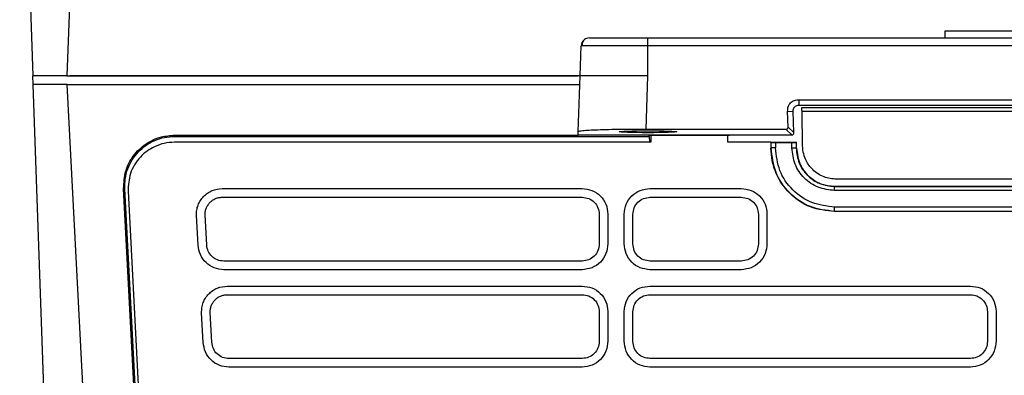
# Model space of a CAD drawing. Extents: x 189 to 1575, y -41 to 1223.
# Tile 3 of 60: x 574 to 690, y 119 to 161. Entities that reach past the tile are written whole.
import ezdxf

# ---------------------------------------------------------------- set-up
doc = ezdxf.new("R2010")
doc.units = 0
doc.layers.get('0').update_dxf_attribs({"linetype": 'CONTINUOUS'})

msp = doc.modelspace()

# ---------------------------------------------------------------- linework, layer by layer
at = {"color": 7, "linetype": 'Continuous'}
for p, q in [((582.16, 212.04), (579.94, 154.22)), ((574.39, 198.48), (575.94, 154.22)), ((683.44, 159.52), (683.44, 158.72)), ((648.43, 158.72), (732.44, 158.72)), ((648.43, 157.76), (648.43, 158.72)), ((640.44, 154.22), (640.56, 157.76)), ((648.43, 154.22), (648.43, 157.76)), ((732.44, 157.76), (648.43, 157.76)), ((575.97, 153.22), (575.94, 154.22)), ((579.94, 154.22), (575.94, 154.22)), ((579.94, 39.59), (575.97, 153.22)), ((579.99, 153.22), (575.97, 153.22)), ((579.94, 154.22), (640.19, 154.22)), ((584.05, 75.59), (579.99, 153.22)), ((579.99, 153.22), (640.4, 153.22)), ((580.74, 154.22), (580.29, 154.22)), ((640.44, 154.22), (580.74, 154.22)), ((640.21, 147.64), (640.44, 154.22)), ((648.22, 147.92), (648.43, 154.22)), ((666.24, 151.42), (714.64, 151.42)), ((666.24, 151.42), (666.24, 150.78)), ((664.9, 150.04), (665.55, 150.06)), ((664.97, 148.18), (664.9, 150.04)), ((665.65, 147.53), (665.55, 150.06)), ((666.24, 150.78), (714.64, 150.78)), ((666.59, 150.51), (714.29, 150.51)), ((666.67, 145.96), (666.6, 150.03)), ((714.28, 150.03), (666.6, 150.03)), ((640.2, 147.27), (640.21, 147.64)), ((664.72, 147.92), (648.22, 147.92)), ((665.4, 147.27), (664.72, 147.92)), ((665.65, 147.53), (664.97, 148.18)), ((592.63, 147.23), (640.2, 147.23)), ((592.63, 147.23), (592.63, 147.09)), ((592.63, 147.09), (648.6, 147.09)), ((648.79, 146.39), (592.63, 146.39)), ((640.2, 147.27), (665.4, 147.27)), ((640.2, 147.23), (640.2, 147.27)), ((648.59, 147.23), (658.04, 147.23)), ((648.6, 147.09), (648.59, 147.23)), ((648.6, 147.09), (648.62, 146.39)), ((648.79, 147.23), (648.79, 146.39)), ((657.84, 146.39), (657.84, 147.23)), ((662.94, 146.39), (657.84, 146.39)), ((662.94, 146.39), (662.94, 145.71)), ((662.94, 146.39), (662.97, 146.37)), ((662.94, 146.39), (665.94, 146.39)), ((662.97, 145.71), (662.97, 146.37)), ((663.47, 146.36), (663.47, 145.73)), ((663.47, 146.36), (665.41, 146.36)), ((665.41, 145.73), (665.41, 146.36)), ((665.91, 146.37), (665.94, 146.39)), ((665.91, 146.37), (665.91, 145.71)), ((665.94, 145.71), (665.94, 146.39)), ((662.97, 145.71), (662.94, 145.71)), ((665.91, 145.71), (665.94, 145.71)), ((710.21, 142.03), (670.67, 142.03)), ((590.06, 75.59), (586.64, 140.92)), ((586.64, 140.92), (586.78, 140.92)), ((591.47, 51.46), (586.78, 140.92)), ((587.16, 140.63), (591.85, 51.05)), ((598.26, 140.93), (640.68, 140.93)), ((648.68, 140.93), (659.44, 140.93)), ((670.44, 141.21), (670.44, 141.18)), ((670.44, 141.21), (710.44, 141.21)), ((670.44, 141.18), (710.44, 141.18)), ((710.44, 140.7), (670.44, 140.7)), ((598.26, 139.91), (640.68, 139.91)), ((648.68, 139.91), (659.44, 139.91)), ((710.44, 138.75), (670.44, 138.75)), ((710.44, 138.24), (670.44, 138.24)), ((670.44, 138.21), (670.44, 138.24)), ((710.44, 138.21), (670.44, 138.21)), ((595.42, 134.27), (595.23, 137.77)), ((596.43, 134.29), (596.25, 137.79)), ((642.7, 137.89), (642.7, 134.39)), ((643.72, 137.93), (643.72, 134.43)), ((645.65, 134.43), (645.65, 137.93)), ((646.67, 134.39), (646.67, 137.89)), ((661.46, 137.89), (661.46, 134.39)), ((662.47, 137.93), (662.47, 134.43)), ((640.68, 132.38), (598.45, 132.38)), ((659.44, 132.38), (648.68, 132.38)), ((640.68, 131.36), (598.45, 131.36)), ((659.44, 131.36), (648.68, 131.36)), ((598.87, 129.43), (640.68, 129.43)), ((648.68, 129.43), (686.44, 129.43)), ((598.87, 128.41), (640.68, 128.41)), ((648.68, 128.41), (686.44, 128.41)), ((596.02, 122.77), (595.83, 126.27)), ((597.04, 122.79), (596.85, 126.29)), ((642.7, 126.39), (642.7, 122.89)), ((643.72, 126.43), (643.72, 122.93)), ((645.65, 122.93), (645.65, 126.43)), ((646.67, 122.89), (646.67, 126.39)), ((689.47, 126.43), (689.47, 122.93)), ((640.68, 120.88), (599.05, 120.88)), ((686.44, 120.88), (648.68, 120.88)), ((640.68, 119.86), (599.05, 119.86)), ((686.44, 119.86), (648.68, 119.86))]:
    msp.add_line(p, q, dxfattribs=at)
at = {"color": 7, "linetype": 'Continuous', "flags": 128}
msp.add_lwpolyline([(641.56, 158.72), (641.37, 158.7), (641.2, 158.65)], dxfattribs=at)
at = {"color": 7, "linetype": 'Continuous'}
msp.add_arc((641.56, 157.72), 1, 130.2445, 178, dxfattribs=at)
msp.add_ellipse((648.43, 147.64), major_axis=(3.4, 0), ratio=0.034921, dxfattribs=at)
msp.add_ellipse((665.4, 147.52), major_axis=(-0.135, 0.211), ratio=0.997217, start_param=2.5745, end_param=4.18016, dxfattribs=at)
for points, knots in [([(697.44, 159.52), (697.33, 159.52), (697.12, 159.52), (695.51, 159.52), (693.19, 159.52), (690.44, 159.52), (687.69, 159.52), (685.37, 159.52), (683.76, 159.52), (683.55, 159.52), (683.44, 159.52)], [0, 0, 0, 0, 0.125, 0.25, 0.375, 0.5, 0.625, 0.75, 0.875, 1, 1, 1, 1]), ([(641.2, 158.65), (641.11, 158.61), (640.94, 158.52), (640.76, 158.29), (640.67, 158.03), (640.7, 157.85), (640.72, 157.76)], [0, 0, 0, 0, 0.2462355, 0.4985956, 0.7514796, 1, 1, 1, 1]), ([(641.56, 158.72), (641.67, 158.72), (641.87, 158.72), (643.46, 158.72), (645.74, 158.72), (647.54, 158.72), (648.43, 158.72)], [0, 0, 0, 0, 0.250566, 0.500414, 0.750525, 1, 1, 1, 1]), ([(648.43, 157.76), (647.4, 157.76), (645.34, 157.76), (642.74, 157.76), (640.92, 157.76), (640.68, 157.76), (640.56, 157.76)], [0, 0, 0, 0, 0.2499699, 0.4999996, 0.7500306, 1, 1, 1, 1]), ([(648.43, 154.22), (647.89, 154.22), (646.81, 154.22), (644.81, 154.22), (642.64, 154.22), (641.18, 154.22), (640.54, 154.22), (640.47, 154.22), (640.44, 154.22)], [0, 0, 0, 0, 0.1304573, 0.257457, 0.5000012, 0.7425402, 0.8695405, 1, 1, 1, 1]), ([(664.9, 150.04), (664.91, 150.22), (664.92, 150.5), (665.07, 150.84), (665.23, 151.06), (665.44, 151.23), (665.78, 151.39), (666.06, 151.41), (666.24, 151.42)], [0, 0, 0, 0, 0.249797, 0.379111, 0.500029, 0.62057, 0.749968, 1, 1, 1, 1]), ([(665.55, 150.06), (665.56, 150.16), (665.57, 150.3), (665.65, 150.47), (665.73, 150.58), (665.84, 150.67), (666.01, 150.76), (666.15, 150.77), (666.24, 150.78)], [0, 0, 0, 0, 0.249395, 0.375619, 0.499176, 0.626011, 0.75369, 1, 1, 1, 1]), ([(666.6, 150.03), (666.6, 150.07), (666.59, 150.14), (666.59, 150.24), (666.59, 150.33), (666.59, 150.42), (666.59, 150.5), (666.59, 150.51), (666.59, 150.51)], [0, 0, 0, 0, 0.1442886, 0.2819686, 0.420067, 0.5654528, 0.7819842, 1, 1, 1, 1]), ([(648.22, 147.92), (647.21, 147.92), (645.66, 147.91), (643.8, 147.88), (642.52, 147.84), (641.48, 147.8), (640.48, 147.73), (640.32, 147.68), (640.21, 147.64)], [0, 0, 0, 0, 0.239541, 0.368462, 0.500099, 0.631719, 0.760594, 1, 1, 1, 1]), ([(664.72, 147.92), (664.74, 147.92), (664.77, 147.93), (664.83, 147.95), (664.89, 147.99), (664.93, 148.04), (664.96, 148.1), (664.97, 148.15), (664.97, 148.18)], [0, 0, 0, 0, 0.127516, 0.250054, 0.500394, 0.629354, 0.761227, 1, 1, 1, 1]), ([(586.64, 140.92), (586.68, 141.62), (586.74, 143), (587.72, 144.86), (589.19, 146.27), (590.92, 147.09), (592.11, 147.19), (592.63, 147.23)], [0, 0, 0, 0, 0.215531, 0.423341, 0.631148, 0.838956, 1, 1, 1, 1]), ([(586.78, 140.92), (586.78, 141.32), (586.79, 142.11), (587.1, 143.27), (587.62, 144.34), (588.35, 145.29), (589.26, 146.07), (590.3, 146.64), (591.44, 147.02), (592.24, 147.06), (592.63, 147.09)], [0, 0, 0, 0, 0.124723, 0.249801, 0.374402, 0.499677, 0.624387, 0.749399, 0.874594, 1, 1, 1, 1]), ([(592.63, 146.39), (592.23, 146.37), (591.42, 146.32), (590, 145.81), (588.78, 144.93), (587.9, 143.76), (587.26, 142.42), (587.2, 141.33), (587.16, 140.63)], [0, 0, 0, 0, 0.13635, 0.271772, 0.505496, 0.634621, 0.763979, 1, 1, 1, 1]), ([(662.97, 146.37), (662.97, 146.37), (662.99, 146.36), (663.11, 146.36), (663.27, 146.36), (663.4, 146.36), (663.47, 146.36)], [0, 0, 0, 0, 0.251459, 0.499999, 0.748056, 1, 1, 1, 1]), ([(665.41, 146.36), (665.47, 146.36), (665.58, 146.36), (665.71, 146.36), (665.81, 146.36), (665.87, 146.36), (665.9, 146.36), (665.91, 146.37), (665.91, 146.37)], [0, 0, 0, 0, 0.2165083, 0.4324249, 0.5758848, 0.713476, 0.8524833, 1, 1, 1, 1]), ([(670.44, 138.21), (669.46, 138.32), (667.52, 138.54), (665.03, 140.25), (663.63, 142.31), (663.03, 144.21), (662.97, 145.21), (662.94, 145.71)], [0, 0, 0, 0, 0.247966, 0.493248, 0.745086, 0.872244, 1, 1, 1, 1]), ([(663.47, 145.73), (663.4, 145.73), (663.27, 145.73), (663.11, 145.72), (662.99, 145.72), (662.97, 145.71), (662.97, 145.71)], [0, 0, 0, 0, 0.2500147, 0.4999905, 0.749995, 1, 1, 1, 1]), ([(670.44, 138.24), (669.46, 138.35), (667.5, 138.57), (665.03, 140.3), (663.3, 142.77), (663.08, 144.73), (662.97, 145.71)], [0, 0, 0, 0, 0.249949, 0.500058, 0.749979, 1, 1, 1, 1]), ([(670.44, 138.75), (669.53, 138.86), (667.7, 139.06), (665.39, 140.68), (663.78, 142.99), (663.57, 144.81), (663.47, 145.73)], [0, 0, 0, 0, 0.250031, 0.500022, 0.750022, 1, 1, 1, 1]), ([(670.44, 140.7), (669.78, 140.78), (668.46, 140.93), (666.8, 142.09), (665.64, 143.75), (665.49, 145.07), (665.41, 145.73)], [0, 0, 0, 0, 0.249988, 0.499967, 0.749992, 1, 1, 1, 1]), ([(665.41, 145.73), (665.48, 145.73), (665.61, 145.73), (665.77, 145.72), (665.89, 145.72), (665.9, 145.71), (665.91, 145.71)], [0, 0, 0, 0, 0.249978, 0.500008, 0.749993, 1, 1, 1, 1]), ([(665.91, 145.71), (665.98, 145.12), (666.12, 143.93), (667.16, 142.43), (668.66, 141.39), (669.85, 141.25), (670.44, 141.18)], [0, 0, 0, 0, 0.24998, 0.500093, 0.749974, 1, 1, 1, 1]), ([(665.94, 145.71), (666.03, 145.04), (666.2, 143.72), (667.41, 142.24), (668.89, 141.36), (669.92, 141.26), (670.44, 141.21)], [0, 0, 0, 0, 0.2818218, 0.56271, 0.7798325, 1, 1, 1, 1]), ([(670.67, 142.03), (670.16, 142.08), (669.13, 142.2), (667.86, 143.05), (667.12, 144.07), (666.75, 145.04), (666.69, 145.64), (666.67, 145.96)], [0, 0, 0, 0, 0.2430042, 0.4992102, 0.711214, 0.8461102, 1, 1, 1, 1]), ([(595.23, 137.77), (595.23, 137.97), (595.24, 138.38), (595.4, 138.98), (595.67, 139.53), (596.05, 140.01), (596.52, 140.41), (597.24, 140.81), (597.86, 140.88), (598.26, 140.93)], [0, 0, 0, 0, 0.125097, 0.250385, 0.375359, 0.500665, 0.625651, 0.750974, 1, 1, 1, 1]), ([(640.68, 140.93), (641.08, 140.88), (641.87, 140.79), (642.87, 140.11), (643.58, 139.11), (643.67, 138.32), (643.72, 137.93)], [0, 0, 0, 0, 0.250026, 0.500028, 0.74998, 1, 1, 1, 1]), ([(645.65, 137.93), (645.7, 138.32), (645.79, 139.11), (646.49, 140.11), (647.5, 140.79), (648.29, 140.88), (648.68, 140.93)], [0, 0, 0, 0, 0.250003, 0.499948, 0.749931, 1, 1, 1, 1]), ([(659.44, 140.93), (659.84, 140.88), (660.63, 140.79), (661.63, 140.11), (662.34, 139.11), (662.43, 138.32), (662.47, 137.93)], [0, 0, 0, 0, 0.250025, 0.500026, 0.749987, 1, 1, 1, 1]), ([(670.44, 140.7), (670.44, 140.76), (670.44, 140.89), (670.44, 141.05), (670.44, 141.16), (670.44, 141.18), (670.44, 141.18)], [0, 0, 0, 0, 0.249974, 0.499988, 0.750014, 1, 1, 1, 1]), ([(596.25, 137.79), (596.25, 137.92), (596.25, 138.2), (596.36, 138.59), (596.54, 138.96), (596.79, 139.29), (597.1, 139.56), (597.46, 139.76), (597.85, 139.89), (598.13, 139.9), (598.26, 139.91)], [0, 0, 0, 0, 0.124374, 0.248838, 0.373435, 0.498274, 0.62337, 0.748751, 0.874316, 1, 1, 1, 1]), ([(640.68, 139.91), (640.95, 139.88), (641.48, 139.82), (642.15, 139.35), (642.61, 138.68), (642.67, 138.16), (642.7, 137.89)], [0, 0, 0, 0, 0.251169, 0.501626, 0.751093, 1, 1, 1, 1]), ([(646.67, 137.89), (646.7, 138.16), (646.76, 138.68), (647.22, 139.35), (647.89, 139.82), (648.42, 139.88), (648.68, 139.91)], [0, 0, 0, 0, 0.248895, 0.498349, 0.748781, 1, 1, 1, 1]), ([(659.44, 139.91), (659.71, 139.88), (660.24, 139.82), (660.9, 139.35), (661.37, 138.68), (661.43, 138.16), (661.46, 137.89)], [0, 0, 0, 0, 0.251181, 0.501624, 0.751093, 1, 1, 1, 1]), ([(670.44, 138.24), (670.44, 138.24), (670.44, 138.26), (670.44, 138.38), (670.44, 138.55), (670.44, 138.69), (670.44, 138.75)], [0, 0, 0, 0, 0.249987, 0.499996, 0.749987, 1, 1, 1, 1]), ([(598.45, 131.36), (598.06, 131.4), (597.29, 131.49), (596.31, 132.16), (595.6, 133.12), (595.48, 133.89), (595.42, 134.27)], [0, 0, 0, 0, 0.249978, 0.49995, 0.749939, 1, 1, 1, 1]), ([(598.45, 132.38), (598.19, 132.4), (597.68, 132.46), (597.03, 132.89), (596.56, 133.52), (596.48, 134.03), (596.43, 134.29)], [0, 0, 0, 0, 0.2487538, 0.4982182, 0.748692, 1, 1, 1, 1]), ([(643.72, 134.43), (643.67, 134.03), (643.58, 133.23), (642.89, 132.21), (641.88, 131.5), (641.08, 131.41), (640.68, 131.36)], [0, 0, 0, 0, 0.2501244, 0.5001067, 0.7500742, 1, 1, 1, 1]), ([(642.7, 134.39), (642.67, 134.13), (642.61, 133.6), (642.14, 132.93), (641.47, 132.47), (640.95, 132.41), (640.68, 132.38)], [0, 0, 0, 0, 0.251435, 0.501935, 0.751362, 1, 1, 1, 1]), ([(648.68, 131.36), (648.28, 131.41), (647.48, 131.5), (646.48, 132.21), (645.78, 133.23), (645.69, 134.03), (645.65, 134.43)], [0, 0, 0, 0, 0.249939, 0.499925, 0.749921, 1, 1, 1, 1]), ([(648.68, 132.38), (648.42, 132.41), (647.89, 132.47), (647.23, 132.93), (646.76, 133.6), (646.7, 134.13), (646.67, 134.39)], [0, 0, 0, 0, 0.2486493, 0.4980968, 0.7486156, 1, 1, 1, 1]), ([(662.47, 134.43), (662.43, 134.03), (662.34, 133.23), (661.64, 132.21), (660.64, 131.5), (659.84, 131.41), (659.44, 131.36)], [0, 0, 0, 0, 0.250122, 0.50011, 0.750076, 1, 1, 1, 1]), ([(661.46, 134.39), (661.43, 134.13), (661.37, 133.6), (660.9, 132.93), (660.23, 132.47), (659.7, 132.41), (659.44, 132.38)], [0, 0, 0, 0, 0.251438, 0.501934, 0.75137, 1, 1, 1, 1]), ([(595.83, 126.27), (595.84, 126.47), (595.84, 126.88), (596, 127.48), (596.27, 128.03), (596.66, 128.51), (597.13, 128.91), (597.84, 129.31), (598.46, 129.38), (598.87, 129.43)], [0, 0, 0, 0, 0.125097, 0.250378, 0.375356, 0.500665, 0.625651, 0.750969, 1, 1, 1, 1]), ([(640.68, 129.43), (641.08, 129.38), (641.87, 129.29), (642.87, 128.61), (643.58, 127.61), (643.67, 126.82), (643.72, 126.43)], [0, 0, 0, 0, 0.250027, 0.500027, 0.749979, 1, 1, 1, 1]), ([(645.65, 126.43), (645.7, 126.82), (645.79, 127.61), (646.49, 128.61), (647.5, 129.29), (648.29, 129.38), (648.68, 129.43)], [0, 0, 0, 0, 0.25002, 0.499981, 0.749975, 1, 1, 1, 1]), ([(686.44, 129.43), (686.84, 129.38), (687.63, 129.29), (688.63, 128.61), (689.34, 127.61), (689.43, 126.82), (689.47, 126.43)], [0, 0, 0, 0, 0.250022, 0.500024, 0.749976, 1, 1, 1, 1]), ([(596.85, 126.29), (596.85, 126.42), (596.85, 126.7), (596.96, 127.09), (597.14, 127.46), (597.39, 127.79), (597.7, 128.06), (598.06, 128.26), (598.46, 128.39), (598.73, 128.4), (598.87, 128.41)], [0, 0, 0, 0, 0.124373, 0.248839, 0.373431, 0.498276, 0.623371, 0.748752, 0.874316, 1, 1, 1, 1]), ([(640.68, 128.41), (640.95, 128.38), (641.48, 128.32), (642.15, 127.85), (642.61, 127.18), (642.67, 126.66), (642.7, 126.39)], [0, 0, 0, 0, 0.251172, 0.501624, 0.751093, 1, 1, 1, 1]), ([(646.67, 126.39), (646.7, 126.66), (646.76, 127.18), (647.22, 127.85), (647.89, 128.32), (648.42, 128.38), (648.68, 128.41)], [0, 0, 0, 0, 0.248907, 0.498374, 0.748831, 1, 1, 1, 1]), ([(686.44, 128.41), (686.71, 128.38), (687.24, 128.32), (687.9, 127.85), (688.37, 127.18), (688.43, 126.66), (688.46, 126.39)], [0, 0, 0, 0, 0.251173, 0.501617, 0.751092, 1, 1, 1, 1]), ([(688.46, 126.39), (688.46, 125.81), (688.46, 124.8), (688.46, 123.68), (688.46, 123.11), (688.46, 122.95), (688.46, 122.9), (688.46, 122.89)], [0, 0, 0, 0, 0.500003, 0.862365, 0.959273, 0.995078, 1, 1, 1, 1]), ([(599.05, 119.86), (598.66, 119.9), (597.89, 119.99), (596.91, 120.66), (596.2, 121.62), (596.08, 122.39), (596.02, 122.77)], [0, 0, 0, 0, 0.249983, 0.499948, 0.749936, 1, 1, 1, 1]), ([(599.05, 120.88), (598.8, 120.9), (598.29, 120.96), (597.63, 121.39), (597.16, 122.02), (597.08, 122.53), (597.04, 122.79)], [0, 0, 0, 0, 0.248759, 0.498217, 0.748694, 1, 1, 1, 1]), ([(643.72, 122.93), (643.67, 122.53), (643.58, 121.73), (642.89, 120.71), (641.88, 120), (641.08, 119.91), (640.68, 119.86)], [0, 0, 0, 0, 0.250107, 0.500078, 0.75003, 1, 1, 1, 1]), ([(642.7, 122.89), (642.67, 122.63), (642.61, 122.1), (642.14, 121.43), (641.47, 120.97), (640.95, 120.91), (640.68, 120.88)], [0, 0, 0, 0, 0.251426, 0.501908, 0.75132, 1, 1, 1, 1]), ([(648.68, 119.86), (648.28, 119.91), (647.48, 120), (646.48, 120.71), (645.78, 121.73), (645.69, 122.53), (645.65, 122.93)], [0, 0, 0, 0, 0.249938, 0.499925, 0.749922, 1, 1, 1, 1]), ([(648.68, 120.88), (648.42, 120.91), (647.89, 120.97), (647.23, 121.43), (646.76, 122.1), (646.7, 122.63), (646.67, 122.89)], [0, 0, 0, 0, 0.2486462, 0.4980978, 0.7486072, 1, 1, 1, 1]), ([(689.47, 122.93), (689.43, 122.53), (689.34, 121.73), (688.64, 120.71), (687.64, 120), (686.84, 119.91), (686.44, 119.86)], [0, 0, 0, 0, 0.250104, 0.500115, 0.75008, 1, 1, 1, 1]), ([(688.46, 122.89), (688.43, 122.63), (688.37, 122.1), (687.9, 121.43), (687.23, 120.97), (686.7, 120.91), (686.44, 120.88)], [0, 0, 0, 0, 0.251417, 0.501947, 0.75137, 1, 1, 1, 1])]:
    msp.add_open_spline(points, degree=3, knots=knots, dxfattribs=at)

doc.saveas('drawing.dxf')
